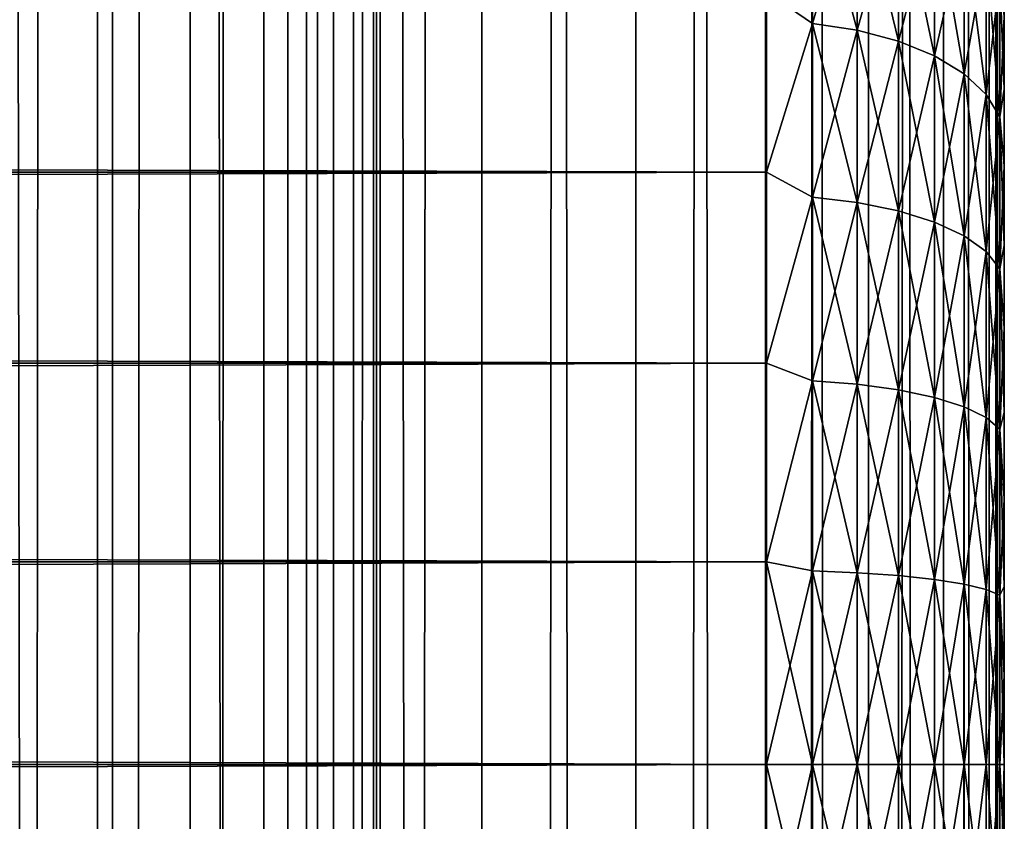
# Model space of a CAD drawing. Extents: x -265 to 265, y 0 to 1307.
# Tile 168 of 256: x 256.72 to 265, y 579.52 to 586.26. Entities that reach past the tile are written whole.
import ezdxf

# ---------------------------------------------------------------- set-up
doc = ezdxf.new("R2010")
doc.units = 0
doc.header["$LTSCALE"] = 81.481481
for name, color, linetype in [('119', 7, 'CONTINUOUS'), ('120', 7, 'CONTINUOUS'), ('41', 7, 'CONTINUOUS'), ('43', 7, 'CONTINUOUS'), ('44', 7, 'CONTINUOUS'), ('47', 7, 'CONTINUOUS'), ('48', 7, 'CONTINUOUS')]:
    doc.layers.add(name, color=color, linetype=linetype)

msp = doc.modelspace()

# ---------------------------------------------------------------- linework, layer by layer
at = {"layer": '119', "color": 7, "linetype": 'CONTINUOUS'}
for points in [[(255.7403, 1, 13.8582), (257.5, 1, 12.9904), (255.7403, 1299, 13.8582), (255.7403, 1, 13.8582)], [(255.7403, 1299, 13.8582), (257.5, 1, 12.9904), (257.5, 1299, 12.9904), (255.7403, 1299, 13.8582)], [(257.5, 1, 12.9904), (259.1314, 1, 11.9003), (257.5, 1299, 12.9904), (257.5, 1, 12.9904)], [(257.5, 1299, 12.9904), (259.1314, 1, 11.9003), (259.1314, 1299, 11.9003), (257.5, 1299, 12.9904)], [(259.1314, 1, 11.9003), (260.6066, 1, 10.6066), (259.1314, 1299, 11.9003), (259.1314, 1, 11.9003)], [(259.1314, 1299, 11.9003), (260.6066, 1, 10.6066), (260.6066, 1299, 10.6066), (259.1314, 1299, 11.9003)], [(260.6066, 1, 10.6066), (261.9003, 1, 9.1314), (260.6066, 1299, 10.6066), (260.6066, 1, 10.6066)], [(260.6066, 1299, 10.6066), (261.9003, 1, 9.1314), (261.9003, 1299, 9.1314), (260.6066, 1299, 10.6066)], [(261.9003, 1, 9.1314), (262.9904, 1, 7.5), (261.9003, 1299, 9.1314), (261.9003, 1, 9.1314)], [(261.9003, 1299, 9.1314), (262.9904, 1, 7.5), (262.9904, 1299, 7.5), (261.9003, 1299, 9.1314)], [(262.9904, 1, 7.5), (263.8582, 1, 5.7403), (262.9904, 1299, 7.5), (262.9904, 1, 7.5)], [(262.9904, 1299, 7.5), (263.8582, 1, 5.7403), (263.8582, 1299, 5.7403), (262.9904, 1299, 7.5)], [(263.8582, 1, 5.7403), (264.4889, 1, 3.8823), (263.8582, 1299, 5.7403), (263.8582, 1, 5.7403)], [(263.8582, 1299, 5.7403), (264.4889, 1, 3.8823), (264.4889, 1299, 3.8823), (263.8582, 1299, 5.7403)], [(264.4889, 1, 3.8823), (264.8717, 1, 1.9579), (264.4889, 1299, 3.8823), (264.4889, 1, 3.8823)], [(264.4889, 1299, 3.8823), (264.8717, 1, 1.9579), (264.8717, 1299, 1.9579), (264.4889, 1299, 3.8823)], [(264.8717, 1, 1.9579), (265, 1), (264.8717, 1299, 1.9579), (264.8717, 1, 1.9579)], [(264.8717, 1299, 1.9579), (265, 1), (265, 1299), (264.8717, 1299, 1.9579)]]:
    msp.add_3dface(points, dxfattribs=at)
at = {"layer": '120', "color": 7, "linetype": 'CONTINUOUS'}
for points in [[(260.6066, 1299, -10.6066), (260.6066, 1, -10.6066), (259.75, 20, -11.399), (260.6066, 1299, -10.6066)], [(259.75, 1280, -11.399), (260.6066, 1299, -10.6066), (259.75, 20, -11.399), (259.75, 1280, -11.399)], [(261.9003, 1, -9.1314), (260.6066, 1, -10.6066), (261.9003, 1299, -9.1314), (261.9003, 1, -9.1314)], [(261.9003, 1299, -9.1314), (260.6066, 1, -10.6066), (260.6066, 1299, -10.6066), (261.9003, 1299, -9.1314)], [(262.9904, 1, -7.5), (261.9003, 1, -9.1314), (262.9904, 1299, -7.5), (262.9904, 1, -7.5)], [(262.9904, 1299, -7.5), (261.9003, 1, -9.1314), (261.9003, 1299, -9.1314), (262.9904, 1299, -7.5)], [(263.8582, 1, -5.7403), (262.9904, 1, -7.5), (263.8582, 1299, -5.7403), (263.8582, 1, -5.7403)], [(263.8582, 1299, -5.7403), (262.9904, 1, -7.5), (262.9904, 1299, -7.5), (263.8582, 1299, -5.7403)], [(264.4889, 1, -3.8823), (263.8582, 1, -5.7403), (264.4889, 1299, -3.8823), (264.4889, 1, -3.8823)], [(264.4889, 1299, -3.8823), (263.8582, 1, -5.7403), (263.8582, 1299, -5.7403), (264.4889, 1299, -3.8823)], [(264.8717, 1, -1.9579), (264.4889, 1, -3.8823), (264.8717, 1299, -1.9579), (264.8717, 1, -1.9579)], [(264.8717, 1299, -1.9579), (264.4889, 1, -3.8823), (264.4889, 1299, -3.8823), (264.8717, 1299, -1.9579)], [(265, 1299), (265, 1), (264.8717, 1, -1.9579), (265, 1299)], [(265, 1299), (264.8717, 1, -1.9579), (264.8717, 1299, -1.9579), (265, 1299)], [(259.6951, 1278.9668, -11.4457), (259.75, 1280, -11.399), (259.6951, 21.0333, -11.4457), (259.6951, 1278.9668, -11.4457)], [(259.6951, 21.0333, -11.4457), (259.75, 1280, -11.399), (259.75, 20, -11.399), (259.6951, 21.0333, -11.4457)], [(259.525, 1277.9175, -11.5877), (259.6951, 1278.9668, -11.4457), (259.525, 22.0825, -11.5877), (259.525, 1277.9175, -11.5877)], [(259.525, 22.0825, -11.5877), (259.6951, 1278.9668, -11.4457), (259.6951, 21.0333, -11.4457), (259.525, 22.0825, -11.5877)], [(259.2244, 1276.842, -11.8284), (259.525, 1277.9175, -11.5877), (259.2244, 23.1581, -11.8284), (259.2244, 1276.842, -11.8284)], [(259.2244, 23.1581, -11.8284), (259.525, 1277.9175, -11.5877), (259.525, 22.0825, -11.5877), (259.2244, 23.1581, -11.8284)], [(258.7723, 1275.7446, -12.1674), (259.2244, 1276.842, -11.8284), (258.7723, 24.2554, -12.1674), (258.7723, 1275.7446, -12.1674)], [(258.7723, 24.2554, -12.1674), (259.2244, 1276.842, -11.8284), (259.2244, 23.1581, -11.8284), (258.7723, 24.2554, -12.1674)], [(258.1533, 1274.6534, -12.5906), (258.7723, 1275.7446, -12.1674), (258.1533, 25.3466, -12.5906), (258.1533, 1274.6534, -12.5906)], [(258.1533, 25.3466, -12.5906), (258.7723, 1275.7446, -12.1674), (258.7723, 24.2554, -12.1674), (258.1533, 25.3466, -12.5906)], [(257.3737, 1273.621, -13.0625), (258.1533, 1274.6534, -12.5906), (257.3737, 26.379, -13.0625), (257.3737, 1273.621, -13.0625)], [(257.3737, 26.379, -13.0625), (258.1533, 1274.6534, -12.5906), (258.1533, 25.3466, -12.5906), (257.3737, 26.379, -13.0625)], [(256.4613, 1272.6984, -13.537), (257.3737, 1273.621, -13.0625), (256.4613, 27.3016, -13.537), (256.4613, 1272.6984, -13.537)], [(256.4613, 27.3016, -13.537), (257.3737, 1273.621, -13.0625), (257.3737, 26.379, -13.0625), (256.4613, 27.3016, -13.537)]]:
    msp.add_3dface(points, dxfattribs=at)
at = {"layer": '41', "color": 7, "linetype": 'CONTINUOUS'}
for points in [[(265, 586.2924, 35.9057), (265, 585.6767, 36.3332), (265, 586.2924, 19.0943), (265, 586.2924, 35.9057)], [(265, 586.2924, 19.0943), (265, 585.6767, 36.3332), (265, 585.6767, 18.6668), (265, 586.2924, 19.0943)], [(265, 585.6767, 36.3332), (265, 585.0321, 36.7156), (265, 585.6767, 18.6668), (265, 585.6767, 36.3332)], [(265, 585.6767, 18.6668), (265, 585.0321, 36.7156), (265, 585.0321, 18.2844), (265, 585.6767, 18.6668)], [(265, 585.0321, 36.7156), (265, 584.3618, 37.0512), (265, 585.0321, 18.2844), (265, 585.0321, 36.7156)], [(265, 585.0321, 18.2844), (265, 584.3618, 37.0512), (265, 584.3618, 17.9488), (265, 585.0321, 18.2844)], [(265, 584.3618, 37.0512), (265, 583.6693, 37.338), (265, 584.3618, 17.9488), (265, 584.3618, 37.0512)], [(265, 584.3618, 17.9488), (265, 583.6693, 37.338), (265, 583.6693, 17.662), (265, 584.3618, 17.9488)], [(265, 583.6693, 37.338), (265, 582.9581, 37.5747), (265, 583.6693, 17.662), (265, 583.6693, 37.338)], [(265, 583.6693, 17.662), (265, 582.9581, 37.5747), (265, 582.9581, 17.4253), (265, 583.6693, 17.662)], [(265, 582.9581, 37.5747), (265, 582.2319, 37.7601), (265, 582.9581, 17.4253), (265, 582.9581, 37.5747)], [(265, 582.9581, 17.4253), (265, 582.2319, 37.7601), (265, 582.2319, 17.2399), (265, 582.9581, 17.4253)], [(265, 582.2319, 37.7601), (265, 581.4943, 37.8931), (265, 582.2319, 17.2399), (265, 582.2319, 37.7601)], [(265, 582.2319, 17.2399), (265, 581.4943, 37.8931), (265, 581.4943, 17.1069), (265, 582.2319, 17.2399)], [(265, 581.4943, 37.8931), (265, 580.749, 37.9733), (265, 581.4943, 17.1069), (265, 581.4943, 37.8931)], [(265, 581.4943, 17.1069), (265, 580.749, 37.9733), (265, 580.749, 17.0267), (265, 581.4943, 17.1069)], [(265, 580.749, 37.9733), (265, 580, 38), (265, 580.749, 17.0267), (265, 580.749, 37.9733)], [(265, 580.749, 17.0267), (265, 580, 38), (265, 580, 17), (265, 580.749, 17.0267)], [(265, 580, 17), (265, 580, 38), (265, 579.251, 37.9733), (265, 580, 17)], [(265, 579.251, 17.0267), (265, 580, 17), (265, 579.251, 37.9733), (265, 579.251, 17.0267)]]:
    msp.add_3dface(points, dxfattribs=at)
at = {"layer": '43', "color": 7, "linetype": 'CONTINUOUS'}
for points in [[(-263, 586.4948, 38.1802), (-263, 584.98, 38.9651), (263, 586.4948, 38.1802), (-263, 586.4948, 38.1802)], [(263, 586.4948, 38.1802), (-263, 584.98, 38.9651), (263, 584.98, 38.9651), (263, 586.4948, 38.1802)], [(-263, 584.98, 16.0349), (-263, 586.4948, 16.8198), (263, 584.98, 16.0349), (-263, 584.98, 16.0349)], [(263, 584.98, 16.0349), (-263, 586.4948, 16.8198), (263, 586.4948, 16.8198), (263, 584.98, 16.0349)], [(-263, 584.98, 38.9651), (-263, 583.3725, 39.5365), (263, 584.98, 38.9651), (-263, 584.98, 38.9651)], [(263, 584.98, 38.9651), (-263, 583.3725, 39.5365), (263, 583.3725, 39.5365), (263, 584.98, 38.9651)], [(-263, 583.3725, 15.4635), (-263, 584.98, 16.0349), (263, 583.3725, 15.4635), (-263, 583.3725, 15.4635)], [(263, 583.3725, 15.4635), (-263, 584.98, 16.0349), (263, 584.98, 16.0349), (263, 583.3725, 15.4635)], [(-263, 583.3725, 39.5365), (-263, 581.7021, 39.8836), (263, 583.3725, 39.5365), (-263, 583.3725, 39.5365)], [(263, 583.3725, 39.5365), (-263, 581.7021, 39.8836), (263, 581.7021, 39.8836), (263, 583.3725, 39.5365)], [(-263, 581.7021, 15.1164), (-263, 583.3725, 15.4635), (263, 581.7021, 15.1164), (-263, 581.7021, 15.1164)], [(263, 581.7021, 15.1164), (-263, 583.3725, 15.4635), (263, 583.3725, 15.4635), (263, 581.7021, 15.1164)], [(-263, 581.7021, 39.8836), (-263, 580, 40), (263, 581.7021, 39.8836), (-263, 581.7021, 39.8836)], [(263, 581.7021, 39.8836), (-263, 580, 40), (263, 580, 40), (263, 581.7021, 39.8836)], [(-263, 580, 15), (-263, 581.7021, 15.1164), (263, 580, 15), (-263, 580, 15)], [(263, 580, 15), (-263, 581.7021, 15.1164), (263, 581.7021, 15.1164), (263, 580, 15)]]:
    msp.add_3dface(points, dxfattribs=at)
at = {"layer": '44', "color": 7, "linetype": 'CONTINUOUS'}
for points in [[(263, 580, 40), (-263, 580, 40), (-263, 578.2979, 39.8836), (263, 580, 40)], [(-263, 580, 15), (263, 580, 15), (263, 578.2979, 15.1164), (-263, 580, 15)], [(-263, 578.2979, 15.1164), (-263, 580, 15), (263, 578.2979, 15.1164), (-263, 578.2979, 15.1164)], [(263, 580, 40), (-263, 578.2979, 39.8836), (263, 578.2979, 39.8836), (263, 580, 40)]]:
    msp.add_3dface(points, dxfattribs=at)
at = {"layer": '47', "color": 7, "linetype": 'CONTINUOUS'}
for points in [[(263, 586.4948, 16.8198), (263.3879, 587.5864, 17.6132), (263.3879, 586.231, 16.7076), (263, 586.4948, 16.8198)], [(263, 586.4948, 38.1802), (263.3879, 586.231, 38.2924), (263.3879, 587.5864, 37.3868), (263, 586.4948, 38.1802)], [(263.3879, 586.231, 38.2924), (263.7636, 587.5173, 37.2967), (263.3879, 587.5864, 37.3868), (263.3879, 586.231, 38.2924)], [(263.7636, 587.5173, 17.7033), (263.7636, 586.1743, 16.8059), (263.3879, 587.5864, 17.6132), (263.7636, 587.5173, 17.7033)], [(263.3879, 587.5864, 17.6132), (263.7636, 586.1743, 16.8059), (263.3879, 586.231, 16.7076), (263.3879, 587.5864, 17.6132)], [(263.7636, 586.1743, 38.1941), (263.7636, 587.5173, 37.2967), (263.3879, 586.231, 38.2924), (263.7636, 586.1743, 38.1941)], [(263.7636, 586.1743, 38.1941), (264.1098, 587.4049, 37.1502), (263.7636, 587.5173, 37.2967), (263.7636, 586.1743, 38.1941)], [(264.1098, 587.4049, 17.8498), (264.1098, 586.0819, 16.9658), (263.7636, 587.5173, 17.7033), (264.1098, 587.4049, 17.8498)], [(263.7636, 587.5173, 17.7033), (264.1098, 586.0819, 16.9658), (263.7636, 586.1743, 16.8059), (263.7636, 587.5173, 17.7033)], [(264.1098, 586.0819, 38.0342), (264.1098, 587.4049, 37.1502), (263.7636, 586.1743, 38.1941), (264.1098, 586.0819, 38.0342)], [(264.1098, 586.0819, 38.0342), (264.4134, 587.2534, 36.9528), (264.1098, 587.4049, 37.1502), (264.1098, 586.0819, 38.0342)], [(264.4134, 587.2534, 18.0472), (264.4134, 585.9575, 17.1813), (264.1098, 587.4049, 17.8498), (264.4134, 587.2534, 18.0472)], [(264.1098, 587.4049, 17.8498), (264.4134, 585.9575, 17.1813), (264.1098, 586.0819, 16.9658), (264.1098, 587.4049, 17.8498)], [(264.4134, 585.9575, 37.8187), (264.4134, 587.2534, 36.9528), (264.1098, 586.0819, 38.0342), (264.4134, 585.9575, 37.8187)], [(264.4134, 585.9575, 37.8187), (264.6625, 587.0688, 36.7123), (264.4134, 587.2534, 36.9528), (264.4134, 585.9575, 37.8187)], [(264.6625, 587.0688, 18.2877), (264.6625, 585.8059, 17.4439), (264.4134, 587.2534, 18.0472), (264.6625, 587.0688, 18.2877)], [(264.4134, 587.2534, 18.0472), (264.6625, 585.8059, 17.4439), (264.4134, 585.9575, 17.1813), (264.4134, 587.2534, 18.0472)], [(264.6625, 585.8059, 37.5561), (264.6625, 587.0688, 36.7123), (264.4134, 585.9575, 37.8187), (264.6625, 585.8059, 37.5561)], [(264.6625, 585.8059, 37.5561), (264.8476, 586.8581, 36.4377), (264.6625, 587.0688, 36.7123), (264.6625, 585.8059, 37.5561)], [(264.8476, 586.8581, 18.5623), (264.8476, 585.6329, 17.7436), (264.6625, 587.0688, 18.2877), (264.8476, 586.8581, 18.5623)], [(264.6625, 587.0688, 18.2877), (264.8476, 585.6329, 17.7436), (264.6625, 585.8059, 17.4439), (264.6625, 587.0688, 18.2877)], [(264.8476, 585.6329, 37.2564), (264.8476, 586.8581, 36.4377), (264.6625, 585.8059, 37.5561), (264.8476, 585.6329, 37.2564)], [(264.8476, 585.6329, 37.2564), (264.9616, 586.6295, 36.1398), (264.8476, 586.8581, 36.4377), (264.8476, 585.6329, 37.2564)], [(264.9616, 586.6295, 18.8602), (264.9616, 585.4451, 18.0688), (264.8476, 586.8581, 18.5623), (264.9616, 586.6295, 18.8602)], [(264.8476, 586.8581, 18.5623), (264.9616, 585.4451, 18.0688), (264.8476, 585.6329, 17.7436), (264.8476, 586.8581, 18.5623)], [(264.9616, 585.4451, 36.9312), (264.9616, 586.6295, 36.1398), (264.8476, 585.6329, 37.2564), (264.9616, 585.4451, 36.9312)], [(264.9616, 585.4451, 36.9312), (265, 586.2924, 35.9057), (264.9616, 586.6295, 36.1398), (264.9616, 585.4451, 36.9312)], [(265, 586.2924, 19.0943), (265, 585.6767, 18.6668), (264.9616, 586.6295, 18.8602), (265, 586.2924, 19.0943)], [(264.9616, 586.6295, 18.8602), (265, 585.6767, 18.6668), (264.9616, 585.4451, 18.0688), (264.9616, 586.6295, 18.8602)], [(263, 584.98, 16.0349), (263, 586.4948, 16.8198), (263.3879, 586.231, 16.7076), (263, 584.98, 16.0349)], [(263, 586.4948, 38.1802), (263, 584.98, 38.9651), (263.3879, 586.231, 38.2924), (263, 586.4948, 38.1802)], [(263, 584.98, 16.0349), (263.3879, 586.231, 16.7076), (263.3879, 584.769, 15.9866), (263, 584.98, 16.0349)], [(263, 584.98, 38.9651), (263.3879, 584.769, 39.0134), (263.3879, 586.231, 38.2924), (263, 584.98, 38.9651)], [(263.3879, 584.769, 39.0134), (263.7636, 586.1743, 38.1941), (263.3879, 586.231, 38.2924), (263.3879, 584.769, 39.0134)], [(263.7636, 586.1743, 16.8059), (263.7636, 584.7256, 16.0915), (263.3879, 586.231, 16.7076), (263.7636, 586.1743, 16.8059)], [(263.3879, 586.231, 16.7076), (263.7636, 584.7256, 16.0915), (263.3879, 584.769, 15.9866), (263.3879, 586.231, 16.7076)], [(265, 585.6767, 36.3332), (265, 586.2924, 35.9057), (264.9616, 585.4451, 36.9312), (265, 585.6767, 36.3332)], [(263.7636, 584.7256, 38.9085), (263.7636, 586.1743, 38.1941), (263.3879, 584.769, 39.0134), (263.7636, 584.7256, 38.9085)], [(263.7636, 584.7256, 38.9085), (264.1098, 586.0819, 38.0342), (263.7636, 586.1743, 38.1941), (263.7636, 584.7256, 38.9085)], [(264.1098, 586.0819, 16.9658), (264.1098, 584.6549, 16.2621), (263.7636, 586.1743, 16.8059), (264.1098, 586.0819, 16.9658)], [(263.7636, 586.1743, 16.8059), (264.1098, 584.6549, 16.2621), (263.7636, 584.7256, 16.0915), (263.7636, 586.1743, 16.8059)], [(264.1098, 584.6549, 38.7379), (264.1098, 586.0819, 38.0342), (263.7636, 584.7256, 38.9085), (264.1098, 584.6549, 38.7379)], [(264.1098, 584.6549, 38.7379), (264.4134, 585.9575, 37.8187), (264.1098, 586.0819, 38.0342), (264.1098, 584.6549, 38.7379)], [(264.4134, 585.9575, 17.1813), (264.4134, 584.5597, 16.4919), (264.1098, 586.0819, 16.9658), (264.4134, 585.9575, 17.1813)], [(264.1098, 586.0819, 16.9658), (264.4134, 584.5597, 16.4919), (264.1098, 584.6549, 16.2621), (264.1098, 586.0819, 16.9658)], [(264.4134, 584.5597, 38.5081), (264.4134, 585.9575, 37.8187), (264.1098, 584.6549, 38.7379), (264.4134, 584.5597, 38.5081)], [(264.4134, 584.5597, 38.5081), (264.6625, 585.8059, 37.5561), (264.4134, 585.9575, 37.8187), (264.4134, 584.5597, 38.5081)], [(264.6625, 585.8059, 17.4439), (264.6625, 584.4436, 16.7721), (264.4134, 585.9575, 17.1813), (264.6625, 585.8059, 17.4439)], [(264.4134, 585.9575, 17.1813), (264.6625, 584.4436, 16.7721), (264.4134, 584.5597, 16.4919), (264.4134, 585.9575, 17.1813)], [(264.6625, 584.4436, 38.2279), (264.6625, 585.8059, 37.5561), (264.4134, 584.5597, 38.5081), (264.6625, 584.4436, 38.2279)], [(264.6625, 584.4436, 38.2279), (264.8476, 585.6329, 37.2564), (264.6625, 585.8059, 37.5561), (264.6625, 584.4436, 38.2279)], [(264.8476, 585.6329, 17.7436), (264.8476, 584.3112, 17.0918), (264.6625, 585.8059, 17.4439), (264.8476, 585.6329, 17.7436)], [(264.6625, 585.8059, 17.4439), (264.8476, 584.3112, 17.0918), (264.6625, 584.4436, 16.7721), (264.6625, 585.8059, 17.4439)], [(265, 585.0321, 36.7156), (265, 585.6767, 36.3332), (264.9616, 585.4451, 36.9312), (265, 585.0321, 36.7156)], [(265, 585.6767, 18.6668), (265, 585.0321, 18.2844), (264.9616, 585.4451, 18.0688), (265, 585.6767, 18.6668)], [(264.8476, 584.3112, 37.9082), (264.8476, 585.6329, 37.2564), (264.6625, 584.4436, 38.2279), (264.8476, 584.3112, 37.9082)], [(264.8476, 584.3112, 37.9082), (264.9616, 585.4451, 36.9312), (264.8476, 585.6329, 37.2564), (264.8476, 584.3112, 37.9082)], [(264.9616, 585.4451, 18.0688), (264.9616, 584.1675, 17.4388), (264.8476, 585.6329, 17.7436), (264.9616, 585.4451, 18.0688)], [(264.8476, 585.6329, 17.7436), (264.9616, 584.1675, 17.4388), (264.8476, 584.3112, 17.0918), (264.8476, 585.6329, 17.7436)], [(264.9616, 584.1675, 37.5612), (264.9616, 585.4451, 36.9312), (264.8476, 584.3112, 37.9082), (264.9616, 584.1675, 37.5612)], [(264.9616, 584.1675, 37.5612), (265, 585.0321, 36.7156), (264.9616, 585.4451, 36.9312), (264.9616, 584.1675, 37.5612)], [(265, 585.0321, 18.2844), (265, 584.3618, 17.9488), (264.9616, 585.4451, 18.0688), (265, 585.0321, 18.2844)], [(264.9616, 585.4451, 18.0688), (265, 584.3618, 17.9488), (264.9616, 584.1675, 17.4388), (264.9616, 585.4451, 18.0688)], [(265, 584.3618, 37.0512), (265, 585.0321, 36.7156), (264.9616, 584.1675, 37.5612), (265, 584.3618, 37.0512)], [(263, 583.3725, 15.4635), (263, 584.98, 16.0349), (263.3879, 584.769, 15.9866), (263, 583.3725, 15.4635)], [(263, 584.98, 38.9651), (263, 583.3725, 39.5365), (263.3879, 584.769, 39.0134), (263, 584.98, 38.9651)], [(263, 583.3725, 15.4635), (263.3879, 584.769, 15.9866), (263.3879, 583.2254, 15.4626), (263, 583.3725, 15.4635)], [(263, 583.3725, 39.5365), (263.3879, 583.2254, 39.5374), (263.3879, 584.769, 39.0134), (263, 583.3725, 39.5365)], [(263.3879, 583.2254, 39.5374), (263.7636, 584.7256, 38.9085), (263.3879, 584.769, 39.0134), (263.3879, 583.2254, 39.5374)], [(263.7636, 584.7256, 16.0915), (263.7636, 583.196, 15.5723), (263.3879, 584.769, 15.9866), (263.7636, 584.7256, 16.0915)], [(263.3879, 584.769, 15.9866), (263.7636, 583.196, 15.5723), (263.3879, 583.2254, 15.4626), (263.3879, 584.769, 15.9866)], [(263.7636, 583.196, 39.4277), (263.7636, 584.7256, 38.9085), (263.3879, 583.2254, 39.5374), (263.7636, 583.196, 39.4277)], [(263.7636, 583.196, 39.4277), (264.1098, 584.6549, 38.7379), (263.7636, 584.7256, 38.9085), (263.7636, 583.196, 39.4277)], [(264.1098, 584.6549, 16.2621), (264.1098, 583.1482, 15.7507), (263.7636, 584.7256, 16.0915), (264.1098, 584.6549, 16.2621)], [(263.7636, 584.7256, 16.0915), (264.1098, 583.1482, 15.7507), (263.7636, 583.196, 15.5723), (263.7636, 584.7256, 16.0915)], [(264.1098, 583.1482, 39.2493), (264.1098, 584.6549, 38.7379), (263.7636, 583.196, 39.4277), (264.1098, 583.1482, 39.2493)], [(264.1098, 583.1482, 39.2493), (264.4134, 584.5597, 38.5081), (264.1098, 584.6549, 38.7379), (264.1098, 583.1482, 39.2493)], [(264.4134, 584.5597, 16.4919), (264.4134, 583.0838, 15.9909), (264.1098, 584.6549, 16.2621), (264.4134, 584.5597, 16.4919)], [(264.1098, 584.6549, 16.2621), (264.4134, 583.0838, 15.9909), (264.1098, 583.1482, 15.7507), (264.1098, 584.6549, 16.2621)], [(264.4134, 583.0838, 39.0091), (264.4134, 584.5597, 38.5081), (264.1098, 583.1482, 39.2493), (264.4134, 583.0838, 39.0091)], [(264.4134, 583.0838, 39.0091), (264.6625, 584.4436, 38.2279), (264.4134, 584.5597, 38.5081), (264.4134, 583.0838, 39.0091)], [(264.6625, 584.4436, 16.7721), (264.6625, 583.0054, 16.2839), (264.4134, 584.5597, 16.4919), (264.6625, 584.4436, 16.7721)], [(264.4134, 584.5597, 16.4919), (264.6625, 583.0054, 16.2839), (264.4134, 583.0838, 15.9909), (264.4134, 584.5597, 16.4919)], [(264.6625, 583.0054, 38.7161), (264.6625, 584.4436, 38.2279), (264.4134, 583.0838, 39.0091), (264.6625, 583.0054, 38.7161)], [(264.6625, 583.0054, 38.7161), (264.8476, 584.3112, 37.9082), (264.6625, 584.4436, 38.2279), (264.6625, 583.0054, 38.7161)], [(264.8476, 584.3112, 17.0918), (264.8476, 582.9158, 16.6181), (264.6625, 584.4436, 16.7721), (264.8476, 584.3112, 17.0918)], [(264.6625, 584.4436, 16.7721), (264.8476, 582.9158, 16.6181), (264.6625, 583.0054, 16.2839), (264.6625, 584.4436, 16.7721)], [(265, 583.6693, 37.338), (265, 584.3618, 37.0512), (264.9616, 584.1675, 37.5612), (265, 583.6693, 37.338)], [(265, 584.3618, 17.9488), (265, 583.6693, 17.662), (264.9616, 584.1675, 17.4388), (265, 584.3618, 17.9488)], [(264.8476, 582.9158, 38.3819), (264.8476, 584.3112, 37.9082), (264.6625, 583.0054, 38.7161), (264.8476, 582.9158, 38.3819)], [(264.8476, 582.9158, 38.3819), (264.9616, 584.1675, 37.5612), (264.8476, 584.3112, 37.9082), (264.8476, 582.9158, 38.3819)], [(264.9616, 584.1675, 17.4388), (264.9616, 582.8186, 16.9809), (264.8476, 584.3112, 17.0918), (264.9616, 584.1675, 17.4388)], [(264.8476, 584.3112, 17.0918), (264.9616, 582.8186, 16.9809), (264.8476, 582.9158, 16.6181), (264.8476, 584.3112, 17.0918)], [(264.9616, 582.8186, 38.0191), (264.9616, 584.1675, 37.5612), (264.8476, 582.9158, 38.3819), (264.9616, 582.8186, 38.0191)], [(264.9616, 582.8186, 38.0191), (265, 583.6693, 37.338), (264.9616, 584.1675, 37.5612), (264.9616, 582.8186, 38.0191)], [(265, 583.6693, 17.662), (265, 582.9581, 17.4253), (264.9616, 584.1675, 17.4388), (265, 583.6693, 17.662)], [(264.9616, 584.1675, 17.4388), (265, 582.9581, 17.4253), (264.9616, 582.8186, 16.9809), (264.9616, 584.1675, 17.4388)], [(265, 582.9581, 37.5747), (265, 583.6693, 37.338), (264.9616, 582.8186, 38.0191), (265, 582.9581, 37.5747)], [(263, 581.7021, 15.1164), (263, 583.3725, 15.4635), (263.3879, 583.2254, 15.4626), (263, 581.7021, 15.1164)], [(263, 583.3725, 39.5365), (263, 581.7021, 39.8836), (263.3879, 583.2254, 39.5374), (263, 583.3725, 39.5365)], [(263, 581.7021, 15.1164), (263.3879, 583.2254, 15.4626), (263.3879, 581.6266, 15.1446), (263, 581.7021, 15.1164)], [(263, 581.7021, 39.8836), (263.3879, 581.6266, 39.8554), (263.3879, 583.2254, 39.5374), (263, 581.7021, 39.8836)], [(263.3879, 581.6266, 39.8554), (263.7636, 583.196, 39.4277), (263.3879, 583.2254, 39.5374), (263.3879, 581.6266, 39.8554)], [(263.7636, 583.196, 15.5723), (263.7636, 581.6118, 15.2571), (263.3879, 583.2254, 15.4626), (263.7636, 583.196, 15.5723)], [(263.3879, 583.2254, 15.4626), (263.7636, 581.6118, 15.2571), (263.3879, 581.6266, 15.1446), (263.3879, 583.2254, 15.4626)], [(263.7636, 581.6118, 39.7429), (263.7636, 583.196, 39.4277), (263.3879, 581.6266, 39.8554), (263.7636, 581.6118, 39.7429)], [(263.7636, 581.6118, 39.7429), (264.1098, 583.1482, 39.2493), (263.7636, 583.196, 39.4277), (263.7636, 581.6118, 39.7429)], [(264.1098, 583.1482, 15.7507), (264.1098, 581.5877, 15.4403), (263.7636, 583.196, 15.5723), (264.1098, 583.1482, 15.7507)], [(263.7636, 583.196, 15.5723), (264.1098, 581.5877, 15.4403), (263.7636, 581.6118, 15.2571), (263.7636, 583.196, 15.5723)], [(264.1098, 581.5877, 39.5597), (264.1098, 583.1482, 39.2493), (263.7636, 581.6118, 39.7429), (264.1098, 581.5877, 39.5597)], [(264.1098, 581.5877, 39.5597), (264.4134, 583.0838, 39.0091), (264.1098, 583.1482, 39.2493), (264.1098, 581.5877, 39.5597)], [(264.4134, 583.0838, 15.9909), (264.4134, 581.5552, 15.6869), (264.1098, 583.1482, 15.7507), (264.4134, 583.0838, 15.9909)], [(264.1098, 583.1482, 15.7507), (264.4134, 581.5552, 15.6869), (264.1098, 581.5877, 15.4403), (264.1098, 583.1482, 15.7507)], [(264.4134, 581.5552, 39.3131), (264.4134, 583.0838, 39.0091), (264.1098, 581.5877, 39.5597), (264.4134, 581.5552, 39.3131)], [(264.4134, 581.5552, 39.3131), (264.6625, 583.0054, 38.7161), (264.4134, 583.0838, 39.0091), (264.4134, 581.5552, 39.3131)], [(264.6625, 583.0054, 16.2839), (264.6625, 581.5156, 15.9875), (264.4134, 583.0838, 15.9909), (264.6625, 583.0054, 16.2839)], [(264.4134, 583.0838, 15.9909), (264.6625, 581.5156, 15.9875), (264.4134, 581.5552, 15.6869), (264.4134, 583.0838, 15.9909)], [(264.6625, 581.5156, 39.0125), (264.6625, 583.0054, 38.7161), (264.4134, 581.5552, 39.3131), (264.6625, 581.5156, 39.0125)], [(264.6625, 581.5156, 39.0125), (264.8476, 582.9158, 38.3819), (264.6625, 583.0054, 38.7161), (264.6625, 581.5156, 39.0125)], [(264.8476, 582.9158, 16.6181), (264.8476, 581.4705, 16.3307), (264.6625, 583.0054, 16.2839), (264.8476, 582.9158, 16.6181)], [(264.6625, 583.0054, 16.2839), (264.8476, 581.4705, 16.3307), (264.6625, 581.5156, 15.9875), (264.6625, 583.0054, 16.2839)], [(265, 582.2319, 37.7601), (265, 582.9581, 37.5747), (264.9616, 582.8186, 38.0191), (265, 582.2319, 37.7601)], [(265, 582.9581, 17.4253), (265, 582.2319, 17.2399), (264.9616, 582.8186, 16.9809), (265, 582.9581, 17.4253)], [(264.8476, 581.4705, 38.6693), (264.8476, 582.9158, 38.3819), (264.6625, 581.5156, 39.0125), (264.8476, 581.4705, 38.6693)], [(264.8476, 581.4705, 38.6693), (264.9616, 582.8186, 38.0191), (264.8476, 582.9158, 38.3819), (264.8476, 581.4705, 38.6693)], [(264.9616, 582.8186, 16.9809), (264.9616, 581.4215, 16.703), (264.8476, 582.9158, 16.6181), (264.9616, 582.8186, 16.9809)], [(264.8476, 582.9158, 16.6181), (264.9616, 581.4215, 16.703), (264.8476, 581.4705, 16.3307), (264.8476, 582.9158, 16.6181)], [(264.9616, 581.4215, 38.297), (264.9616, 582.8186, 38.0191), (264.8476, 581.4705, 38.6693), (264.9616, 581.4215, 38.297)], [(264.9616, 581.4215, 38.297), (265, 582.2319, 37.7601), (264.9616, 582.8186, 38.0191), (264.9616, 581.4215, 38.297)], [(265, 582.2319, 17.2399), (265, 581.4943, 17.1069), (264.9616, 582.8186, 16.9809), (265, 582.2319, 17.2399)], [(264.9616, 582.8186, 16.9809), (265, 581.4943, 17.1069), (264.9616, 581.4215, 16.703), (264.9616, 582.8186, 16.9809)], [(265, 581.4943, 37.8931), (265, 582.2319, 37.7601), (264.9616, 581.4215, 38.297), (265, 581.4943, 37.8931)], [(263, 580, 15), (263, 581.7021, 15.1164), (263.3879, 580, 15.038), (263, 580, 15)], [(263.3879, 580, 15.038), (263, 581.7021, 15.1164), (263.3879, 581.6266, 15.1446), (263.3879, 580, 15.038)], [(263, 581.7021, 39.8836), (263, 580, 40), (263.3879, 581.6266, 39.8554), (263, 581.7021, 39.8836)], [(263, 580, 40), (263.3879, 580, 39.962), (263.3879, 581.6266, 39.8554), (263, 580, 40)], [(263.7636, 580, 15.1515), (263.3879, 580, 15.038), (263.3879, 581.6266, 15.1446), (263.7636, 580, 15.1515)], [(263.7636, 581.6118, 15.2571), (263.7636, 580, 15.1515), (263.3879, 581.6266, 15.1446), (263.7636, 581.6118, 15.2571)], [(263.3879, 580, 39.962), (263.7636, 581.6118, 39.7429), (263.3879, 581.6266, 39.8554), (263.3879, 580, 39.962)], [(263.3879, 580, 39.962), (263.7636, 580, 39.8485), (263.7636, 581.6118, 39.7429), (263.3879, 580, 39.962)], [(264.1098, 580, 15.3362), (263.7636, 580, 15.1515), (263.7636, 581.6118, 15.2571), (264.1098, 580, 15.3362)], [(264.1098, 581.5877, 15.4403), (264.1098, 580, 15.3362), (263.7636, 581.6118, 15.2571), (264.1098, 581.5877, 15.4403)], [(263.7636, 580, 39.8485), (264.1098, 581.5877, 39.5597), (263.7636, 581.6118, 39.7429), (263.7636, 580, 39.8485)], [(263.7636, 580, 39.8485), (264.1098, 580, 39.6638), (264.1098, 581.5877, 39.5597), (263.7636, 580, 39.8485)], [(264.4134, 580, 15.585), (264.1098, 580, 15.3362), (264.1098, 581.5877, 15.4403), (264.4134, 580, 15.585)], [(264.4134, 581.5552, 15.6869), (264.4134, 580, 15.585), (264.1098, 581.5877, 15.4403), (264.4134, 581.5552, 15.6869)], [(264.1098, 580, 39.6638), (264.4134, 581.5552, 39.3131), (264.1098, 581.5877, 39.5597), (264.1098, 580, 39.6638)], [(264.1098, 580, 39.6638), (264.4134, 580, 39.415), (264.4134, 581.5552, 39.3131), (264.1098, 580, 39.6638)], [(264.6625, 580, 15.8882), (264.4134, 580, 15.585), (264.4134, 581.5552, 15.6869), (264.6625, 580, 15.8882)], [(264.6625, 581.5156, 15.9875), (264.6625, 580, 15.8882), (264.4134, 581.5552, 15.6869), (264.6625, 581.5156, 15.9875)], [(264.4134, 580, 39.415), (264.6625, 581.5156, 39.0125), (264.4134, 581.5552, 39.3131), (264.4134, 580, 39.415)], [(264.4134, 580, 39.415), (264.6625, 580, 39.1118), (264.6625, 581.5156, 39.0125), (264.4134, 580, 39.415)], [(264.8476, 580, 16.2343), (264.6625, 580, 15.8882), (264.6625, 581.5156, 15.9875), (264.8476, 580, 16.2343)], [(264.8476, 581.4705, 16.3307), (264.8476, 580, 16.2343), (264.6625, 581.5156, 15.9875), (264.8476, 581.4705, 16.3307)], [(264.6625, 580, 39.1118), (264.8476, 581.4705, 38.6693), (264.6625, 581.5156, 39.0125), (264.6625, 580, 39.1118)], [(264.6625, 580, 39.1118), (264.8476, 580, 38.7657), (264.8476, 581.4705, 38.6693), (264.6625, 580, 39.1118)], [(264.9616, 580, 16.6098), (264.8476, 580, 16.2343), (264.8476, 581.4705, 16.3307), (264.9616, 580, 16.6098)], [(264.9616, 581.4215, 16.703), (264.9616, 580, 16.6098), (264.8476, 581.4705, 16.3307), (264.9616, 581.4215, 16.703)], [(264.8476, 580, 38.7657), (264.9616, 581.4215, 38.297), (264.8476, 581.4705, 38.6693), (264.8476, 580, 38.7657)], [(265, 580.749, 37.9733), (265, 581.4943, 37.8931), (264.9616, 581.4215, 38.297), (265, 580.749, 37.9733)], [(265, 581.4943, 17.1069), (265, 580.749, 17.0267), (264.9616, 581.4215, 16.703), (265, 581.4943, 17.1069)], [(264.8476, 580, 38.7657), (264.9616, 580, 38.3902), (264.9616, 581.4215, 38.297), (264.8476, 580, 38.7657)], [(264.9616, 580, 38.3902), (265, 580.749, 37.9733), (264.9616, 581.4215, 38.297), (264.9616, 580, 38.3902)], [(265, 580.749, 17.0267), (265, 580, 17), (264.9616, 581.4215, 16.703), (265, 580.749, 17.0267)], [(265, 580, 17), (264.9616, 580, 16.6098), (264.9616, 581.4215, 16.703), (265, 580, 17)], [(265, 580, 38), (265, 580.749, 37.9733), (264.9616, 580, 38.3902), (265, 580, 38)]]:
    msp.add_3dface(points, dxfattribs=at)
at = {"layer": '48', "color": 7, "linetype": 'CONTINUOUS'}
for points in [[(263, 578.2979, 15.1164), (263, 580, 15), (263.3879, 578.3734, 15.1446), (263, 578.2979, 15.1164)], [(263, 580, 15), (263.3879, 580, 15.038), (263.3879, 578.3734, 15.1446), (263, 580, 15)], [(263, 580, 40), (263, 578.2979, 39.8836), (263.3879, 580, 39.962), (263, 580, 40)], [(263, 578.2979, 39.8836), (263.3879, 578.3734, 39.8554), (263.3879, 580, 39.962), (263, 578.2979, 39.8836)], [(263.7636, 580, 15.1515), (263.7636, 578.3882, 15.2571), (263.3879, 580, 15.038), (263.7636, 580, 15.1515)], [(263.3879, 580, 15.038), (263.7636, 578.3882, 15.2571), (263.3879, 578.3734, 15.1446), (263.3879, 580, 15.038)], [(263.7636, 578.3882, 39.7429), (263.7636, 580, 39.8485), (263.3879, 578.3734, 39.8554), (263.7636, 578.3882, 39.7429)], [(263.3879, 578.3734, 39.8554), (263.7636, 580, 39.8485), (263.3879, 580, 39.962), (263.3879, 578.3734, 39.8554)], [(264.1098, 580, 15.3362), (264.1098, 578.4123, 15.4403), (263.7636, 580, 15.1515), (264.1098, 580, 15.3362)], [(263.7636, 580, 15.1515), (264.1098, 578.4123, 15.4403), (263.7636, 578.3882, 15.2571), (263.7636, 580, 15.1515)], [(264.1098, 578.4123, 39.5597), (264.1098, 580, 39.6638), (263.7636, 578.3882, 39.7429), (264.1098, 578.4123, 39.5597)], [(263.7636, 578.3882, 39.7429), (264.1098, 580, 39.6638), (263.7636, 580, 39.8485), (263.7636, 578.3882, 39.7429)], [(264.4134, 580, 15.585), (264.4134, 578.4448, 15.6869), (264.1098, 580, 15.3362), (264.4134, 580, 15.585)], [(264.1098, 580, 15.3362), (264.4134, 578.4448, 15.6869), (264.1098, 578.4123, 15.4403), (264.1098, 580, 15.3362)], [(264.4134, 578.4448, 39.3131), (264.4134, 580, 39.415), (264.1098, 578.4123, 39.5597), (264.4134, 578.4448, 39.3131)], [(264.1098, 578.4123, 39.5597), (264.4134, 580, 39.415), (264.1098, 580, 39.6638), (264.1098, 578.4123, 39.5597)], [(264.6625, 580, 15.8882), (264.6625, 578.4844, 15.9875), (264.4134, 580, 15.585), (264.6625, 580, 15.8882)], [(264.4134, 580, 15.585), (264.6625, 578.4844, 15.9875), (264.4134, 578.4448, 15.6869), (264.4134, 580, 15.585)], [(264.6625, 578.4844, 39.0125), (264.6625, 580, 39.1118), (264.4134, 578.4448, 39.3131), (264.6625, 578.4844, 39.0125)], [(264.4134, 578.4448, 39.3131), (264.6625, 580, 39.1118), (264.4134, 580, 39.415), (264.4134, 578.4448, 39.3131)], [(264.8476, 580, 16.2343), (264.8476, 578.5295, 16.3307), (264.6625, 580, 15.8882), (264.8476, 580, 16.2343)], [(264.6625, 580, 15.8882), (264.8476, 578.5295, 16.3307), (264.6625, 578.4844, 15.9875), (264.6625, 580, 15.8882)], [(264.8476, 578.5295, 38.6693), (264.8476, 580, 38.7657), (264.6625, 578.4844, 39.0125), (264.8476, 578.5295, 38.6693)], [(264.6625, 578.4844, 39.0125), (264.8476, 580, 38.7657), (264.6625, 580, 39.1118), (264.6625, 578.4844, 39.0125)], [(264.9616, 580, 16.6098), (264.9616, 578.5785, 16.703), (264.8476, 580, 16.2343), (264.9616, 580, 16.6098)], [(264.8476, 580, 16.2343), (264.9616, 578.5785, 16.703), (264.8476, 578.5295, 16.3307), (264.8476, 580, 16.2343)], [(264.9616, 578.5785, 38.297), (264.9616, 580, 38.3902), (264.8476, 578.5295, 38.6693), (264.9616, 578.5785, 38.297)], [(264.8476, 578.5295, 38.6693), (264.9616, 580, 38.3902), (264.8476, 580, 38.7657), (264.8476, 578.5295, 38.6693)], [(265, 579.251, 37.9733), (265, 580, 38), (264.9616, 578.5785, 38.297), (265, 579.251, 37.9733)], [(264.9616, 578.5785, 38.297), (265, 580, 38), (264.9616, 580, 38.3902), (264.9616, 578.5785, 38.297)], [(265, 580, 17), (265, 579.251, 17.0267), (264.9616, 580, 16.6098), (265, 580, 17)], [(264.9616, 580, 16.6098), (265, 579.251, 17.0267), (264.9616, 578.5785, 16.703), (264.9616, 580, 16.6098)]]:
    msp.add_3dface(points, dxfattribs=at)

doc.saveas('drawing.dxf')
